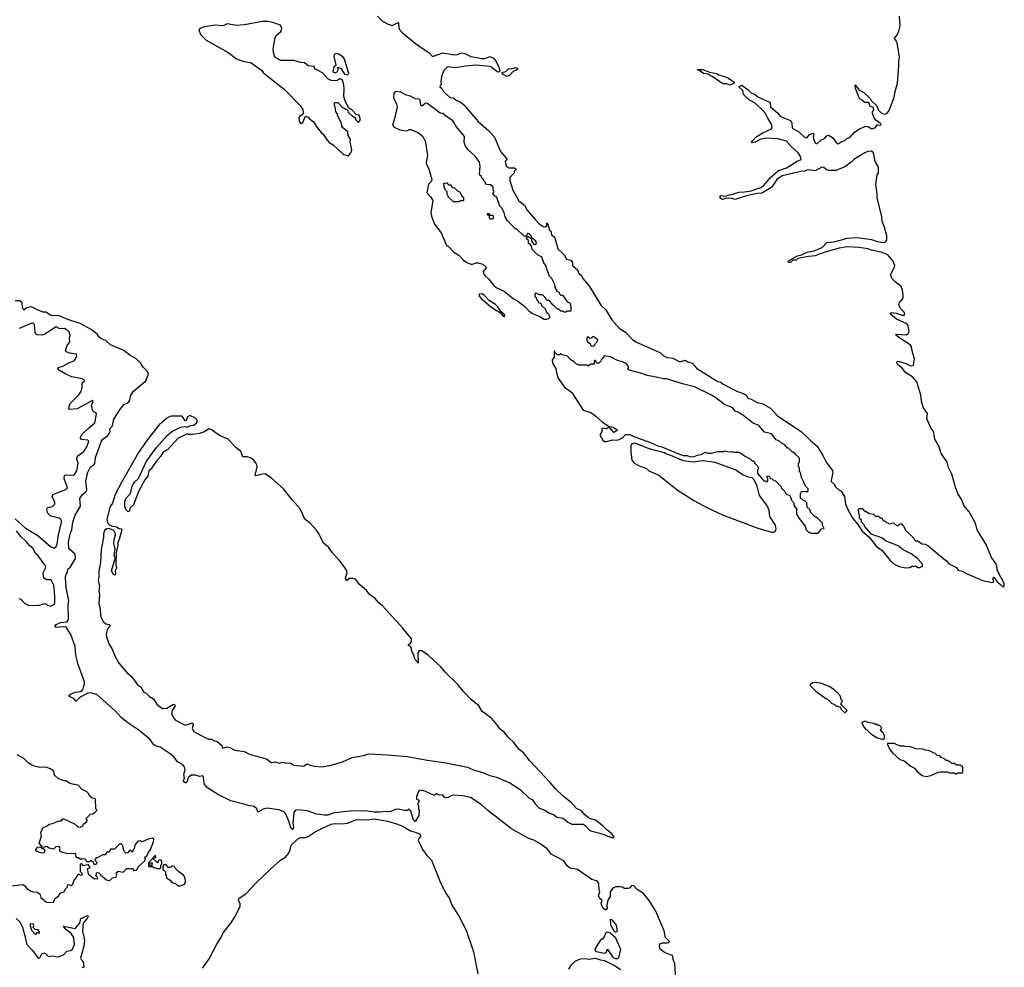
# Model space of a CAD drawing. Extents: x 2528690 to 2677062, y 911844 to 1023253.
# Tile 83 of 145: x 2590923 to 2601235, y 982534 to 992459. Entities that reach past the tile are written whole.
import ezdxf

# ---------------------------------------------------------------- set-up
doc = ezdxf.new("R2010")
doc.units = 0

msp = doc.modelspace()

# ---------------------------------------------------------------- linework, layer by layer
at = {"layer": '0CON10XD'}
for points in [[(2594671, 992495), (2594722, 992445), (2594783, 992413), (2594825, 992399), (2594885, 992428), (2594890, 992425), (2594892, 992375), (2594900, 992355), (2594930, 992325), (2595086, 992196), (2595208, 992115), (2595245, 992073), (2595355, 992112), (2595475, 992090), (2595505, 992093), (2595555, 992111), (2595585, 992105), (2595647, 992075), (2595765, 992053), (2595795, 992053), (2595845, 992073), (2595880, 992060), (2595899, 992045), (2595940, 991965), (2595952, 991918), (2595941, 991909), (2595925, 991913), (2595865, 991962), (2595845, 991970), (2595705, 991983), (2595591, 991971), (2595485, 991955), (2595415, 991965), (2595391, 991955), (2595366, 991925), (2595344, 991875), (2595334, 991815), (2595338, 991785), (2595325, 991770), (2595324, 991755), (2595345, 991738), (2595360, 991705), (2595421, 991651), (2595435, 991644), (2595465, 991642), (2595493, 991615), (2595545, 991590), (2595575, 991568), (2595724, 991394), (2595836, 991295), (2595897, 991227), (2595959, 991079), (2596025, 991000), (2596025, 990990), (2596012, 990978), (2596008, 990965), (2596022, 990922), (2596045, 990908), (2596106, 990906), (2596122, 990895), (2596115, 990880), (2596103, 990877), (2596100, 990855), (2596057, 990805), (2596056, 990776), (2596086, 990675), (2596152, 990562), (2596209, 990515), (2596239, 990465), (2596321, 990365), (2596365, 990322), (2596405, 990293), (2596425, 990290), (2596442, 990305), (2596445, 990330), (2596450, 990325), (2596470, 990255), (2596488, 990235), (2596492, 990205), (2596521, 990185), (2596526, 990175), (2596558, 990058), (2596626, 989996), (2596651, 989951), (2596695, 989940), (2596711, 989915), (2596712, 989885), (2596770, 989835), (2596776, 989805), (2596802, 989782), (2596824, 989745), (2596890, 989665), (2597008, 989468), (2597057, 989425), (2597076, 989396), (2597125, 989317), (2597205, 989224), (2597267, 989185), (2597341, 989111), (2597375, 989086), (2597635, 988971), (2597665, 988939), (2597705, 988921), (2597765, 988913), (2597835, 988877), (2597892, 988892), (2597920, 988875), (2597965, 988860), (2598015, 988807), (2598235, 988669), (2598265, 988662), (2598290, 988640), (2598435, 988569), (2598516, 988536), (2598534, 988524), (2598550, 988495), (2598585, 988486), (2598645, 988451), (2598707, 988435), (2598785, 988389), (2598860, 988310), (2599106, 988146), (2599205, 988050), (2599274, 987994), (2599336, 987896), (2599368, 987825), (2599437, 987737), (2599440, 987715), (2599420, 987635), (2599423, 987623), (2599455, 987590), (2599465, 987570), (2599505, 987530), (2599518, 987528), (2599540, 987505), (2599540, 987495), (2599560, 987465), (2599572, 987385), (2599602, 987315), (2599648, 987235), (2599705, 987170), (2599742, 987105), (2599819, 987039), (2599894, 986944), (2599955, 986898), (2600038, 986795), (2600082, 986758), (2600135, 986732), (2600205, 986718), (2600245, 986720), (2600275, 986738), (2600285, 986732), (2600305, 986738), (2600333, 986723), (2600355, 986720), (2600362, 986728), (2600378, 986732), (2600378, 986758), (2600326, 986816), (2600260, 986865), (2600175, 986908), (2600125, 986950), (2599998, 986998), (2599955, 987030), (2599915, 987048), (2599885, 987052), (2599845, 987070), (2599770, 987155), (2599770, 987165), (2599740, 987195), (2599738, 987218), (2599720, 987235), (2599720, 987275), (2599710, 987285), (2599710, 987315), (2599700, 987325), (2599715, 987340), (2599745, 987340), (2599772, 987312), (2599785, 987310), (2599818, 987288), (2599865, 987280), (2599885, 987260), (2599915, 987260), (2599945, 987240), (2599955, 987240), (2599960, 987225), (2599975, 987210), (2599988, 987208), (2600002, 987192), (2600015, 987190), (2600025, 987180), (2600075, 987190), (2600105, 987160), (2600125, 987160), (2600142, 987178), (2600158, 987178), (2600180, 987155), (2600205, 987110), (2600290, 987025), (2600290, 987015), (2600305, 987000), (2600325, 987000), (2600375, 986970), (2600407, 986967), (2600435, 986952), (2600601, 986811), (2600626, 986796), (2600650, 986765), (2600735, 986722), (2600753, 986693), (2600795, 986683), (2600838, 986658), (2601005, 986584), (2601104, 986564), (2601121, 986569), (2601120, 986615), (2601125, 986622), (2601161, 986571), (2601195, 986544), (2601215, 986521), (2601225, 986518), (2601235, 986523), (2601232, 986555), (2601165, 986685), (2601158, 986735), (2601145, 986764), (2601100, 986825), (2601045, 986961), (2600952, 987115), (2600933, 987185), (2600868, 987305), (2600811, 987371), (2600795, 987425), (2600748, 987498), (2600723, 987563), (2600685, 987698), (2600650, 987770)], [(2600650, 987770), (2600635, 987825), (2600575, 987915), (2600549, 987995), (2600506, 988065), (2600492, 988145), (2600461, 988191), (2600429, 988265), (2600425, 988285), (2600431, 988335), (2600389, 988395), (2600369, 988465), (2600361, 988525), (2600319, 988665), (2600275, 988718), (2600200, 988765), (2600167, 988807), (2600120, 988845), (2600109, 988865), (2600112, 988878), (2600125, 988882), (2600205, 988857), (2600245, 988836), (2600266, 988834), (2600285, 988842), (2600295, 988905), (2600265, 989005), (2600264, 989035), (2600250, 989055), (2600151, 989115), (2600100, 989155), (2600105, 989166), (2600212, 989158), (2600229, 989171), (2600238, 989192), (2600227, 989255), (2600215, 989272), (2600105, 989322), (2600044, 989376), (2600044, 989386), (2600055, 989391), (2600103, 989385), (2600165, 989364), (2600185, 989366), (2600194, 989375), (2600186, 989395), (2600148, 989435), (2600131, 989475), (2600137, 989503), (2600165, 989529), (2600174, 989546), (2600176, 989575), (2600169, 989625), (2600153, 989665), (2600092, 989712), (2600059, 989745), (2600050, 989765), (2600046, 989795), (2600086, 989866), (2600087, 989885), (2600069, 989935), (2600015, 989996), (2599945, 990023), (2599845, 990044), (2599805, 990059), (2599715, 990072), (2599585, 990080), (2599505, 990066), (2599393, 990035), (2599305, 990008), (2599253, 989985), (2599185, 989980), (2599072, 989958), (2599055, 989942), (2599020, 989940), (2598995, 989916), (2598976, 989916), (2598972, 989925), (2598985, 989940), (2599070, 989985), (2599115, 989996), (2599145, 990014), (2599185, 990026), (2599245, 990038), (2599326, 990074), (2599375, 990124), (2599445, 990132), (2599545, 990158), (2599585, 990171), (2599695, 990177), (2599845, 990155), (2599904, 990135), (2599975, 990124), (2599995, 990133), (2600006, 990156), (2600005, 990195), (2599980, 990285), (2599955, 990345), (2599952, 990395), (2599903, 990595), (2599904, 990636), (2599889, 990735), (2599904, 990835), (2599917, 990855), (2599917, 990915), (2599882, 990975), (2599864, 991065), (2599845, 991081), (2599805, 991078), (2599775, 991066), (2599659, 990995), (2599632, 990968), (2599563, 990917), (2599469, 990881), (2599395, 990879), (2599369, 990889), (2599345, 990910), (2599325, 990914), (2599255, 990877), (2599175, 990886), (2599145, 990874), (2599105, 990870), (2598908, 990822), (2598851, 990785), (2598798, 990702), (2598695, 990642), (2598645, 990638), (2598535, 990613), (2598415, 990576), (2598385, 990586), (2598325, 990589), (2598285, 990577), (2598266, 990585), (2598256, 990605), (2598265, 990616), (2598315, 990611), (2598355, 990626), (2598395, 990631), (2598418, 990642), (2598455, 990654), (2598515, 990656), (2598585, 990667), (2598685, 990701), (2598717, 990723), (2598786, 990805), (2598869, 990881), (2598955, 990906), (2599064, 990976), (2599108, 990995), (2599100, 991025), (2599075, 991064), (2599006, 991126), (2598955, 991186), (2598862, 991212), (2598745, 991218), (2598685, 991207), (2598625, 991176), (2598590, 991170), (2598588, 991175), (2598600, 991195), (2598635, 991231), (2598707, 991273), (2598798, 991315), (2598804, 991335), (2598798, 991365), (2598757, 991427), (2598734, 991475), (2598705, 991508), (2598624, 991585), (2598567, 991617), (2598502, 991675), (2598498, 991718), (2598456, 991755), (2598485, 991772), (2598553, 991725), (2598582, 991692), (2598624, 991674), (2598652, 991652), (2598776, 991596), (2598782, 991585), (2598786, 991545), (2598861, 991485), (2598890, 991445), (2598994, 991404), (2599009, 991379), (2599013, 991323), (2599079, 991289), (2599145, 991226), (2599168, 991222), (2599195, 991258), (2599235, 991270), (2599240, 991265), (2599233, 991227), (2599239, 991205), (2599255, 991170), (2599265, 991161), (2599275, 991161), (2599314, 991196), (2599353, 991215), (2599376, 991244), (2599395, 991250), (2599435, 991226), (2599473, 991173), (2599495, 991158), (2599525, 991180), (2599566, 991194), (2599586, 991214), (2599618, 991225), (2599664, 991276), (2599717, 991315), (2599785, 991344), (2599810, 991340), (2599845, 991316), (2599884, 991326), (2599905, 991356), (2599947, 991355), (2599936, 991375), (2599888, 991408), (2599871, 991431), (2599854, 991476), (2599856, 991495), (2599867, 991515), (2599865, 991539), (2599831, 991551), (2599815, 991590), (2599773, 991593), (2599745, 991611), (2599715, 991641), (2599675, 991738), (2599673, 991777), (2599713, 991723), (2599765, 991697), (2599825, 991638), (2599842, 991612), (2599900, 991555), (2599915, 991515), (2599945, 991483), (2599975, 991471), (2600005, 991476), (2600025, 991502), (2600050, 991565), (2600083, 991645), (2600088, 991692), (2600115, 991793), (2600131, 991975), (2600130, 992025), (2600137, 992065), (2600112, 992215), (2600086, 992265), (2600115, 992304), (2600135, 992352), (2600145, 992395), (2600136, 992495)], [(2594365, 991033), (2594397, 991075), (2594402, 991095), (2594383, 991177), (2594388, 991205), (2594362, 991245), (2594360, 991285), (2594308, 991325), (2594298, 991345), (2594292, 991375), (2594252, 991455), (2594252, 991472), (2594232, 991495), (2594228, 991548), (2594220, 991555), (2594220, 991585), (2594225, 991590), (2594255, 991590), (2594305, 991540), (2594317, 991537), (2594335, 991520), (2594348, 991518), (2594358, 991508), (2594360, 991495), (2594415, 991440), (2594425, 991440), (2594440, 991425), (2594440, 991415), (2594472, 991382), (2594488, 991405), (2594490, 991425), (2594480, 991455), (2594447, 991467), (2594400, 991515), (2594366, 991536), (2594330, 991610), (2594316, 991656), (2594320, 991735), (2594317, 991775), (2594302, 991825), (2594287, 991837), (2594275, 991838), (2594245, 991820), (2594185, 991822), (2594151, 991841), (2594095, 991902), (2594014, 991944), (2594005, 991968), (2593945, 991977), (2593907, 992007), (2593865, 992009), (2593795, 992032), (2593665, 992033), (2593640, 992040), (2593596, 992066), (2593580, 992120), (2593576, 992155), (2593598, 992272), (2593612, 992295), (2593657, 992335), (2593668, 992368), (2593655, 992402), (2593575, 992431), (2593525, 992440), (2593465, 992439), (2593276, 992404), (2593195, 992399), (2593095, 992414), (2593055, 992394), (2592965, 992400), (2592857, 992383), (2592810, 992365), (2592798, 992352), (2592816, 992305), (2592877, 992245), (2593105, 992116), (2593195, 992050), (2593260, 992025), (2593348, 992008), (2593455, 991930), (2593474, 991904), (2593515, 991870), (2593692, 991732), (2593861, 991561), (2593888, 991515), (2593892, 991495), (2593890, 991470), (2593855, 991449), (2593847, 991435), (2593850, 991395), (2593865, 991376), (2593876, 991374), (2593887, 991383), (2593915, 991450), (2593945, 991438), (2593954, 991424), (2593999, 991389), (2594027, 991345), (2594079, 991279), (2594106, 991255), (2594131, 991211), (2594165, 991174), (2594205, 991149), (2594315, 991048), (2594365, 991033)], [(2594355, 991882), (2594369, 991895), (2594325, 992045), (2594313, 992063), (2594271, 992095), (2594245, 992104), (2594225, 992101), (2594215, 992090), (2594213, 992075), (2594234, 991986), (2594232, 991978), (2594214, 991965), (2594202, 991912), (2594225, 991902), (2594246, 991914), (2594258, 991935), (2594255, 991960), (2594286, 991946), (2594325, 991890), (2594355, 991882)], [(2596025, 991864), (2595987, 991885), (2595973, 991907), (2596014, 991916), (2596045, 991948), (2596075, 991943), (2596115, 991957), (2596135, 991950), (2596135, 991940), (2596120, 991925), (2596095, 991920), (2596054, 991875), (2596025, 991864)], [(2598365, 991772), (2598325, 991786), (2598295, 991786), (2598275, 991794), (2598181, 991861), (2598153, 991873), (2598135, 991890), (2598086, 991896), (2598038, 991928), (2598025, 991930), (2598023, 991937), (2598076, 991936), (2598149, 991909), (2598225, 991894), (2598245, 991881), (2598335, 991852), (2598406, 991806), (2598404, 991795), (2598365, 991772)], [(2596445, 989322), (2596468, 989332), (2596480, 989345), (2596472, 989352), (2596468, 989368), (2596445, 989390), (2596428, 989428), (2596392, 989462), (2596388, 989478), (2596378, 989488), (2596360, 989495), (2596358, 989508), (2596340, 989525), (2596338, 989538), (2596320, 989565), (2596320, 989585), (2596332, 989598), (2596365, 989580), (2596395, 989580), (2596430, 989545), (2596430, 989535), (2596445, 989520), (2596465, 989520), (2596502, 989472), (2596515, 989470), (2596552, 989432), (2596565, 989430), (2596585, 989410), (2596605, 989410), (2596625, 989400), (2596645, 989400), (2596655, 989410), (2596695, 989410), (2596700, 989415), (2596700, 989455), (2596690, 989485), (2596665, 989500), (2596615, 989570), (2596595, 989570), (2596580, 989585), (2596575, 989600), (2596550, 989615), (2596550, 989625), (2596530, 989655), (2596528, 989685), (2596495, 989750), (2596473, 989773), (2596440, 989855), (2596437, 989877), (2596413, 989913), (2596390, 989975), (2596355, 989990), (2596320, 990020), (2596295, 990050), (2596280, 990095), (2596265, 990110), (2596250, 990115), (2596250, 990145), (2596235, 990160), (2596230, 990175), (2596245, 990190), (2596278, 990168), (2596288, 990135), (2596305, 990108), (2596323, 990103), (2596331, 990109), (2596334, 990125), (2596325, 990143), (2596290, 990170), (2596278, 990195), (2596255, 990217), (2596242, 990218), (2596228, 990192), (2596205, 990190), (2596125, 990270), (2596115, 990270), (2596031, 990351), (2596008, 990395), (2595997, 990437), (2595975, 990480), (2595952, 990505), (2595920, 990595), (2595883, 990623), (2595880, 990645), (2595888, 990652), (2595890, 990665), (2595882, 990672), (2595880, 990705), (2595855, 990730), (2595812, 990732), (2595800, 990745), (2595800, 990755), (2595780, 990775), (2595780, 990785), (2595760, 990805), (2595760, 990815), (2595740, 990835), (2595747, 990925), (2595739, 990965), (2595697, 991027), (2595615, 991100), (2595590, 991135), (2595578, 991175), (2595580, 991235), (2595497, 991337), (2595459, 991399), (2595378, 991455), (2595360, 991475), (2595325, 991480), (2595195, 991580), (2595175, 991583), (2595165, 991579), (2595135, 991552), (2595124, 991564), (2595116, 991615), (2595106, 991626), (2595069, 991629), (2595015, 991659), (2594965, 991671), (2594915, 991698), (2594855, 991705), (2594840, 991685), (2594838, 991645), (2594869, 991575), (2594876, 991545), (2594849, 991421), (2594828, 991355), (2594843, 991333), (2594905, 991305), (2594978, 991295), (2595001, 991309), (2595015, 991310), (2595095, 991276), (2595144, 991235), (2595168, 991185), (2595195, 991045), (2595179, 990955), (2595206, 990895), (2595239, 990785), (2595234, 990766), (2595204, 990735), (2595186, 990645), (2595230, 990600), (2595249, 990565), (2595228, 990435), (2595235, 990401), (2595268, 990318), (2595338, 990228), (2595392, 990095), (2595414, 990084), (2595468, 990025), (2595523, 989993), (2595567, 989945), (2595605, 989916), (2595649, 989899), (2595665, 989898), (2595705, 989912), (2595725, 989912), (2595775, 989898), (2595810, 989865), (2595778, 989822), (2595783, 989795), (2595795, 989778), (2595834, 989744), (2595887, 989675), (2595914, 989654), (2595996, 989616), (2596095, 989534), (2596135, 989514), (2596214, 989454), (2596255, 989410), (2596295, 989383), (2596364, 989354), (2596415, 989323), (2596445, 989322)], [(2595525, 990550), (2595465, 990550), (2595410, 990605), (2595410, 990615), (2595400, 990625), (2595400, 990655), (2595382, 990672), (2595370, 990705), (2595370, 990725), (2595362, 990738), (2595372, 990748), (2595395, 990750), (2595415, 990730), (2595435, 990730), (2595452, 990702), (2595477, 990697), (2595512, 990662), (2595525, 990660), (2595535, 990650), (2595552, 990612), (2595570, 990595), (2595570, 990565), (2595565, 990560), (2595535, 990560), (2595525, 990550)], [(2595875, 990370), (2595855, 990370), (2595842, 990382), (2595840, 990410), (2595822, 990412), (2595822, 990428), (2595838, 990428), (2595840, 990410), (2595875, 990410), (2595880, 990405), (2595880, 990375), (2595875, 990370)], [(2596005, 989350), (2595998, 989375), (2595962, 989402), (2595934, 989445), (2595905, 989476), (2595844, 989514), (2595790, 989570), (2595765, 989586), (2595736, 989584), (2595736, 989565), (2595759, 989535), (2595869, 989445), (2595960, 989390), (2595985, 989353), (2596005, 989350)], [(2592649, 984635), (2592628, 984658), (2592576, 984685), (2592540, 984735), (2592500, 984770), (2592395, 984839), (2592345, 984853), (2592326, 984865), (2592284, 984924), (2592169, 985019), (2592045, 985101), (2591985, 985151), (2591926, 985216), (2591730, 985390), (2591665, 985410), (2591635, 985405), (2591556, 985364), (2591515, 985322), (2591490, 985351), (2591441, 985371), (2591439, 985385), (2591453, 985395), (2591505, 985416), (2591558, 985422), (2591577, 985433), (2591585, 985445), (2591602, 985505), (2591601, 985525), (2591534, 985705), (2591512, 985805), (2591502, 985895), (2591459, 986019), (2591410, 986095), (2591375, 986100), (2591304, 986094), (2591290, 986105), (2591303, 986125), (2591350, 986145), (2591415, 986152), (2591432, 986175), (2591430, 986335), (2591436, 986375), (2591409, 986511), (2591401, 986615), (2591406, 986644), (2591422, 986675), (2591427, 986703), (2591455, 986727), (2591506, 986815), (2591502, 986862), (2591478, 986882), (2591436, 986916), (2591435, 986992), (2591453, 987083), (2591467, 987115), (2591478, 987195), (2591505, 987269), (2591558, 987365), (2591553, 987445), (2591580, 987485), (2591616, 987514), (2591626, 987535), (2591614, 987625), (2591635, 987720), (2591663, 987775), (2591696, 987794), (2591708, 987812), (2591718, 987875), (2591781, 988045), (2591795, 988066), (2591847, 988103), (2591861, 988125), (2591869, 988145), (2591867, 988175), (2591893, 988207), (2591908, 988275), (2591978, 988385), (2592015, 988430), (2592048, 988442), (2592065, 988458), (2592076, 988475), (2592082, 988515), (2592115, 988568), (2592245, 988678), (2592270, 988745), (2592261, 988775), (2592215, 988819), (2592189, 988865), (2592139, 988909), (2592075, 988944), (2592013, 988993), (2591874, 989055), (2591825, 989098), (2591775, 989116), (2591755, 989134), (2591734, 989165), (2591670, 989215), (2591557, 989277), (2591425, 989318), (2591352, 989352), (2591325, 989360), (2591269, 989359), (2591244, 989365), (2591195, 989394), (2591165, 989394), (2591041, 989451), (2590995, 989442), (2590965, 989418), (2590952, 989445), (2590947, 989495), (2590923, 989513), (2590874, 989516)], [(2591412, 989212), (2591395, 989226), (2591365, 989220), (2591335, 989223), (2591305, 989241), (2591186, 989164), (2591155, 989154), (2591107, 989157), (2591092, 989165), (2591083, 989183), (2591078, 989265), (2591065, 989281), (2591055, 989284), (2590917, 989223)], [(2590875, 987231), (2590983, 987135), (2591114, 987055), (2591245, 986940), (2591285, 986924), (2591305, 986942), (2591315, 986965), (2591329, 987065), (2591362, 987195), (2591362, 987212), (2591354, 987225), (2591335, 987239), (2591242, 987262), (2591214, 987295), (2591208, 987335), (2591215, 987349), (2591265, 987361), (2591290, 987385), (2591290, 987405), (2591264, 987465), (2591270, 987485), (2591405, 987538), (2591424, 987555), (2591388, 987655), (2591391, 987685), (2591405, 987691), (2591485, 987688), (2591495, 987695), (2591521, 987735), (2591536, 987815), (2591520, 987855), (2591521, 987875), (2591542, 987898), (2591594, 987935), (2591624, 987985), (2591646, 988045), (2591635, 988056), (2591571, 988061), (2591559, 988075), (2591559, 988085), (2591574, 988115), (2591641, 988179), (2591708, 988235), (2591727, 988327), (2591725, 988340), (2591695, 988352), (2591684, 988374), (2591676, 988424), (2591692, 988455), (2591690, 988470), (2591685, 988472), (2591525, 988384), (2591445, 988378), (2591432, 988385), (2591452, 988438), (2591539, 988525), (2591566, 988565), (2591578, 988605), (2591578, 988655), (2591600, 988675), (2591600, 988685), (2591577, 988697), (2591470, 988720), (2591405, 988746), (2591338, 988785), (2591322, 988805), (2591325, 988817), (2591375, 988831), (2591429, 988861), (2591495, 988888), (2591520, 988935), (2591516, 988956), (2591445, 988966), (2591412, 988982), (2591404, 988994), (2591419, 989045), (2591447, 989085), (2591443, 989125), (2591450, 989155), (2591438, 989195), (2591412, 989212)], [(2596935, 989040), (2596948, 989052), (2596952, 989068), (2596968, 989082), (2596977, 989107), (2596937, 989137), (2596925, 989140), (2596908, 989122), (2596895, 989120), (2596878, 989138), (2596872, 989138), (2596860, 989115), (2596870, 989085), (2596898, 989068), (2596902, 989052), (2596912, 989042), (2596935, 989040)], [(2599285, 987080), (2599322, 987128), (2599350, 987130), (2599330, 987165), (2599330, 987185), (2599278, 987238), (2599245, 987260), (2599205, 987300), (2599200, 987325), (2599170, 987355), (2599168, 987398), (2599148, 987418), (2599132, 987422), (2599118, 987438), (2599100, 987445), (2599100, 987495), (2599108, 987502), (2599112, 987518), (2599155, 987520), (2599165, 987510), (2599180, 987525), (2599180, 987545), (2599152, 987572), (2599137, 987617), (2599110, 987665), (2599100, 987715), (2599090, 987725), (2599090, 987765), (2599080, 987775), (2599080, 987815), (2599090, 987825), (2599090, 987865), (2599048, 987908), (2599025, 987930), (2599015, 987930), (2598975, 987970), (2598965, 987970), (2598935, 988008), (2598900, 988025), (2598880, 988045), (2598845, 988060), (2598795, 988120), (2598725, 988140), (2598665, 988208), (2598605, 988232), (2598495, 988318), (2598447, 988347), (2598420, 988355), (2598390, 988395), (2598305, 988428), (2598215, 988498), (2598168, 988525), (2597990, 988615), (2597865, 988644), (2597696, 988696), (2597665, 988697), (2597605, 988711), (2597495, 988733), (2597440, 988755), (2597305, 988790), (2597290, 988805), (2597298, 988812), (2597300, 988825), (2597275, 988858), (2597235, 988877), (2597185, 988888), (2597109, 988929), (2597040, 988940), (2597040, 988925), (2597012, 988898), (2597008, 988882), (2596988, 988862), (2596972, 988862), (2596962, 988872), (2596958, 988888), (2596945, 988890), (2596940, 988885), (2596938, 988852), (2596905, 988850), (2596875, 988830), (2596865, 988840), (2596785, 988840), (2596755, 988850), (2596730, 988875), (2596695, 988898), (2596660, 988935), (2596605, 988950), (2596595, 988960), (2596585, 988960), (2596575, 988950), (2596555, 988950), (2596532, 988972), (2596528, 988988), (2596522, 988988), (2596520, 988925), (2596500, 988895), (2596503, 988863), (2596537, 988807), (2596545, 988760), (2596564, 988705), (2596626, 988615), (2596704, 988554), (2596825, 988368), (2596904, 988344), (2596956, 988306), (2597025, 988242), (2597098, 988198), (2597140, 988190), (2597180, 988165), (2597180, 988155), (2597145, 988137), (2597095, 988190), (2597065, 988174), (2597028, 988182), (2597018, 988175), (2597019, 988141), (2597003, 988117), (2597003, 988105), (2597029, 988055), (2597055, 988039), (2597135, 988060), (2597185, 988054), (2597235, 988079), (2597267, 988113), (2597314, 988114), (2597355, 988093), (2597531, 988031), (2597605, 987996), (2597647, 987987), (2597817, 987915), (2597872, 987895), (2597913, 987893), (2597945, 987880), (2597986, 987884), (2598021, 987899), (2598060, 987905), (2598105, 987930), (2598125, 987920), (2598165, 987920), (2598235, 987938), (2598295, 987938), (2598305, 987942), (2598355, 987932), (2598375, 987938), (2598398, 987928), (2598455, 987928), (2598475, 987920), (2598515, 987890), (2598577, 987857), (2598595, 987840), (2598605, 987840), (2598620, 987825), (2598620, 987815), (2598650, 987785), (2598652, 987772), (2598660, 987765), (2598658, 987752), (2598650, 987745), (2598650, 987705), (2598715, 987630), (2598735, 987630), (2598745, 987620), (2598758, 987622), (2598760, 987655), (2598752, 987662), (2598750, 987675), (2598755, 987680), (2598768, 987678), (2598778, 987668), (2598782, 987652), (2598805, 987650), (2598822, 987632), (2598838, 987628), (2598898, 987568), (2598902, 987552), (2598938, 987518), (2598940, 987505), (2598955, 987490), (2598990, 987475), (2598992, 987462), (2599000, 987455), (2599002, 987432), (2599018, 987418), (2599022, 987402), (2599030, 987395), (2599032, 987372), (2599060, 987335), (2599060, 987285), (2599088, 987235), (2599150, 987155), (2599160, 987115), (2599185, 987090), (2599195, 987090), (2599205, 987080), (2599285, 987080)], [(2597145, 983893), (2597146, 983905), (2597122, 983935), (2597073, 983973), (2597035, 984012), (2596955, 984074), (2596900, 984090), (2596875, 984105), (2596838, 984135), (2596805, 984173), (2596755, 984199), (2596699, 984259), (2596615, 984327), (2596533, 984405), (2596480, 984470), (2596265, 984697), (2596199, 984779), (2596155, 984816), (2596099, 984889), (2596037, 984945), (2595996, 984996), (2595955, 985028), (2595919, 985079), (2595869, 985139), (2595766, 985215), (2595733, 985273), (2595655, 985336), (2595568, 985425), (2595509, 985499), (2595379, 985625), (2595333, 985683), (2595205, 985801), (2595135, 985849), (2595105, 985848), (2595094, 985826), (2595096, 985725), (2595095, 985720), (2595090, 985725), (2595090, 985735), (2595061, 985761), (2595054, 985794), (2595030, 985845), (2595025, 985876), (2595014, 985894), (2594994, 985905), (2594994, 985915), (2595015, 985929), (2595025, 985945), (2595026, 985975), (2594936, 986086), (2594721, 986321), (2594685, 986351), (2594647, 986397), (2594588, 986438), (2594558, 986478), (2594480, 986545), (2594438, 986598), (2594415, 986607), (2594375, 986607), (2594345, 986582), (2594334, 986615), (2594352, 986665), (2594346, 986696), (2594268, 986798), (2594199, 986875), (2594157, 986935), (2594105, 986975), (2594059, 987069), (2594032, 987112), (2593961, 987191), (2593913, 987225), (2593895, 987254), (2593885, 987285), (2593861, 987335), (2593775, 987429), (2593687, 987547), (2593565, 987655), (2593495, 987701), (2593465, 987700), (2593395, 987681), (2593389, 987685), (2593409, 987775), (2593407, 987797), (2593397, 987817), (2593370, 987850), (2593341, 987871), (2593305, 987881), (2593260, 987880), (2593237, 987937), (2593183, 987983), (2593105, 988065), (2593022, 988102), (2592972, 988132), (2592935, 988163), (2592905, 988174), (2592857, 988143), (2592805, 988124), (2592735, 988114), (2592695, 988114), (2592675, 988121), (2592655, 988112), (2592583, 988077), (2592469, 987955), (2592425, 987929), (2592397, 987883), (2592363, 987847), (2592297, 987753), (2592276, 987734), (2592263, 987677), (2592232, 987638), (2592172, 987525), (2592115, 987377), (2592076, 987344), (2592072, 987315), (2592065, 987308), (2592055, 987308), (2592035, 987330), (2592024, 987364), (2592022, 987408), (2592034, 987445), (2592084, 987496), (2592102, 987575), (2592124, 987616), (2592167, 987653), (2592250, 987835), (2592355, 987977), (2592467, 988105), (2592515, 988146), (2592607, 988193), (2592655, 988197), (2592678, 988192), (2592712, 988208), (2592745, 988212), (2592776, 988235), (2592784, 988255), (2592776, 988275), (2592764, 988285), (2592705, 988314), (2592679, 988301), (2592665, 988262), (2592655, 988258), (2592625, 988307), (2592514, 988306), (2592495, 988302), (2592465, 988284), (2592383, 988217), (2592264, 988066), (2592166, 987925), (2591988, 987612), (2591924, 987485), (2591894, 987396), (2591868, 987355), (2591836, 987225), (2591847, 987187), (2591866, 987166), (2591893, 987153), (2591937, 987147), (2591965, 987130), (2591986, 987126), (2591993, 987115), (2591966, 987015), (2591951, 986985), (2591951, 986955), (2591932, 986875), (2591928, 986745), (2591936, 986714), (2591923, 986685), (2591926, 986654), (2591915, 986642), (2591905, 986648), (2591883, 986685), (2591922, 986815), (2591911, 986855), (2591921, 986915), (2591909, 986975), (2591911, 987015), (2591926, 987065), (2591920, 987095), (2591901, 987111), (2591855, 987130), (2591835, 987126), (2591811, 987109), (2591800, 987075), (2591800, 987035), (2591775, 986910), (2591770, 986775), (2591753, 986685), (2591753, 986625), (2591744, 986585), (2591757, 986525), (2591751, 986475), (2591757, 986435), (2591752, 986345), (2591762, 986305), (2591772, 986205), (2591796, 986156), (2591823, 986133), (2591858, 986125), (2591870, 986115), (2591868, 986102), (2591839, 986071), (2591828, 986025), (2591831, 985995), (2591860, 985915), (2591886, 985875), (2591918, 985798), (2591961, 985721), (2592045, 985623), (2592095, 985580), (2592120, 985540), (2592160, 985490), (2592192, 985472), (2592222, 985415), (2592246, 985406), (2592281, 985371), (2592325, 985347), (2592361, 985285), (2592420, 985245), (2592465, 985247), (2592515, 985279), (2592535, 985290), (2592548, 985285), (2592546, 985265), (2592519, 985225), (2592514, 985185), (2592536, 985145), (2592555, 985124), (2592655, 985069), (2592725, 985092), (2592735, 985090), (2592738, 985075), (2592728, 985035), (2592746, 985005), (2592855, 984944), (2592905, 984923), (2592935, 984923), (2592955, 984910), (2592990, 984900), (2593038, 984858), (2593048, 984828), (2593096, 984844), (2593125, 984836), (2593175, 984808), (2593275, 984796), (2593335, 984762), (2593509, 984719), (2593555, 984680), (2593605, 984686), (2593635, 984672), (2593675, 984683), (2593715, 984671), (2593745, 984676), (2593765, 984670), (2593795, 984650), (2593895, 984640), (2593935, 984664), (2593956, 984655), (2594011, 984641), (2594085, 984635), (2594185, 984652), (2594305, 984686), (2594405, 984731), (2594525, 984752), (2594575, 984769), (2594775, 984761), (2594982, 984742), (2595193, 984703), (2595385, 984675), (2595611, 984631), (2595675, 984602), (2595782, 984572), (2595845, 984544), (2595915, 984525), (2596055, 984465), (2596164, 984395), (2596255, 984311), (2596295, 984288), (2596320, 984245), (2596365, 984200), (2596415, 984182), (2596465, 984152), (2596515, 984136), (2596548, 984108), (2596615, 984098), (2596662, 984055), (2596704, 984035), (2596825, 984032), (2596847, 984017), (2596880, 983980), (2596905, 983965), (2597035, 983930), (2597116, 983894), (2597145, 983893)], [(2598815, 987092), (2598835, 987100), (2598847, 987123), (2598838, 987165), (2598780, 987255), (2598772, 987322), (2598748, 987375), (2598672, 987475), (2598648, 987575), (2598615, 987640), (2598595, 987662), (2598555, 987668), (2598495, 987693), (2598415, 987746), (2598205, 987822), (2598085, 987837), (2598045, 987836), (2597975, 987824), (2597875, 987838), (2597725, 987902), (2597698, 987908), (2597675, 987921), (2597514, 987964), (2597385, 988016), (2597355, 988022), (2597330, 988015), (2597322, 987995), (2597324, 987934), (2597334, 987845), (2597355, 987818), (2597405, 987790), (2597481, 987761), (2597512, 987735), (2597615, 987687), (2597810, 987535), (2597984, 987424), (2598127, 987347), (2598284, 987274), (2598655, 987134), (2598795, 987093), (2598815, 987092)], [(2590915, 986398), (2590935, 986390), (2590978, 986345), (2591022, 986322), (2591125, 986328), (2591185, 986346), (2591225, 986322), (2591245, 986318), (2591283, 986335), (2591290, 986350), (2591292, 986415), (2591284, 986506), (2591280, 986535), (2591255, 986587), (2591245, 986594), (2591205, 986594), (2591174, 986615), (2591170, 986665), (2591194, 986715), (2591196, 986735), (2591115, 986844), (2591089, 986869), (2591065, 986919), (2591029, 986949), (2590995, 986990), (2590935, 987045), (2590888, 987105)], [(2599565, 985200), (2599590, 985225), (2599522, 985292), (2599522, 985298), (2599538, 985312), (2599540, 985325), (2599522, 985342), (2599520, 985375), (2599502, 985392), (2599495, 985410), (2599482, 985412), (2599450, 985445), (2599400, 985475), (2599325, 985507), (2599265, 985517), (2599228, 985512), (2599202, 985498), (2599200, 985485), (2599260, 985425), (2599365, 985350), (2599380, 985345), (2599425, 985300), (2599458, 985288), (2599475, 985270), (2599495, 985270), (2599502, 985262), (2599518, 985258), (2599522, 985242), (2599565, 985200)], [(2599965, 984920), (2599980, 984935), (2599980, 984965), (2599970, 984975), (2599970, 984985), (2599942, 985012), (2599940, 985025), (2599948, 985032), (2599950, 985045), (2599925, 985070), (2599905, 985070), (2599895, 985080), (2599875, 985080), (2599867, 985087), (2599805, 985100), (2599785, 985110), (2599765, 985110), (2599758, 985102), (2599742, 985098), (2599755, 985060), (2599784, 985024), (2599795, 985020), (2599830, 984985), (2599895, 984942), (2599965, 984920)], [(2600415, 984533), (2600466, 984544), (2600543, 984577), (2600565, 984580), (2600635, 984580), (2600665, 984570), (2600715, 984570), (2600725, 984560), (2600735, 984560), (2600745, 984570), (2600795, 984570), (2600800, 984575), (2600800, 984635), (2600795, 984640), (2600785, 984640), (2600775, 984650), (2600735, 984650), (2600715, 984670), (2600685, 984670), (2600665, 984690), (2600655, 984690), (2600645, 984700), (2600625, 984700), (2600608, 984718), (2600572, 984732), (2600558, 984748), (2600532, 984752), (2600507, 984777), (2600485, 984780), (2600475, 984790), (2600436, 984806), (2600405, 984808), (2600385, 984818), (2600305, 984822), (2600275, 984838), (2600235, 984848), (2600205, 984842), (2600185, 984850), (2600145, 984850), (2600137, 984857), (2600115, 984860), (2600085, 984880), (2600012, 984878), (2600010, 984865), (2600018, 984858), (2600030, 984825), (2600065, 984780), (2600105, 984742), (2600142, 984712), (2600185, 984698), (2600250, 984645), (2600295, 984620), (2600325, 984582), (2600375, 984544), (2600415, 984533)], [(2590835, 983389), (2590955, 983403), (2590972, 983392), (2591000, 983355), (2591035, 983334), (2591060, 983325), (2591105, 983322), (2591125, 983309), (2591136, 983295), (2591145, 983264), (2591202, 983215), (2591275, 983213), (2591295, 983260), (2591329, 983281), (2591345, 983310), (2591390, 983325), (2591402, 983355), (2591420, 983375), (2591425, 983400), (2591465, 983392), (2591480, 983405), (2591492, 983448), (2591515, 983470), (2591535, 983510), (2591545, 983510), (2591555, 983500), (2591578, 983502), (2591580, 983515), (2591560, 983535), (2591560, 983615), (2591565, 983620), (2591585, 983600), (2591635, 983610), (2591650, 983595), (2591658, 983572), (2591630, 983565), (2591640, 983515), (2591695, 983468), (2591705, 983462), (2591740, 983465), (2591738, 983478), (2591720, 983495), (2591735, 983530), (2591750, 983525), (2591770, 983505), (2591770, 983495), (2591785, 983490), (2591814, 983464), (2591838, 983448), (2591865, 983444), (2591895, 983470), (2591933, 983477), (2591940, 983505), (2591932, 983525), (2591955, 983540), (2592005, 983530), (2592045, 983570), (2592105, 983570), (2592118, 983548), (2592145, 983552), (2592158, 983565), (2592164, 983586), (2592228, 983645), (2592240, 983665), (2592232, 983688), (2592255, 983700), (2592268, 983735), (2592292, 983768), (2592325, 983850), (2592326, 983876), (2592315, 983888), (2592275, 983880), (2592205, 983850), (2592185, 983858), (2592160, 983855), (2592128, 983815), (2592120, 983775), (2592110, 983765), (2592105, 983740), (2592088, 983758), (2592075, 983760), (2592056, 983734), (2592035, 983730), (2592018, 983748), (2592000, 983815), (2591985, 983828), (2591973, 983827), (2591915, 983770), (2591875, 983770), (2591868, 983752), (2591855, 983740), (2591835, 983740), (2591818, 983712), (2591795, 983712), (2591735, 983680), (2591725, 983680), (2591710, 983655), (2591730, 983635), (2591725, 983610), (2591702, 983612), (2591698, 983628), (2591675, 983650), (2591665, 983650), (2591655, 983640), (2591625, 983640), (2591620, 983655), (2591607, 983667), (2591575, 983670), (2591562, 983662), (2591535, 983680), (2591525, 983680), (2591514, 983694), (2591507, 983727), (2591427, 983723), (2591350, 983745), (2591340, 983755), (2591345, 983780), (2591338, 983795), (2591325, 983800), (2591300, 983795), (2591275, 983770), (2591232, 983782), (2591205, 983800), (2591165, 983788), (2591127, 983835), (2591152, 983908), (2591144, 983946), (2591164, 983996), (2591210, 984015), (2591230, 984035), (2591265, 984040), (2591335, 984067), (2591362, 984068), (2591375, 984090), (2591385, 984090), (2591497, 984037), (2591530, 984005), (2591555, 984002), (2591579, 984011), (2591592, 984035), (2591630, 984065), (2591630, 984075), (2591620, 984085), (2591622, 984098), (2591665, 984140), (2591687, 984143), (2591710, 984155), (2591730, 984175), (2591730, 984185), (2591720, 984195), (2591718, 984298), (2591680, 984305), (2591657, 984327), (2591639, 984359), (2591625, 984372), (2591578, 984395), (2591535, 984442), (2591475, 984453), (2591445, 984463), (2591405, 984488), (2591385, 984488), (2591325, 984512), (2591288, 984545), (2591280, 984585), (2591245, 984613), (2591195, 984632), (2591135, 984626), (2591064, 984644), (2591012, 984675), (2590965, 984723), (2590895, 984759)], [(2597792, 982455), (2597783, 982575), (2597768, 982615), (2597763, 982655), (2597675, 982688), (2597629, 982725), (2597623, 982757), (2597626, 982775), (2597635, 982784), (2597655, 982790), (2597705, 982790), (2597722, 982795), (2597728, 982805), (2597688, 982845), (2597672, 982915), (2597585, 983122), (2597514, 983235), (2597455, 983309), (2597391, 983351), (2597355, 983387), (2597335, 983390), (2597310, 983365), (2597295, 983360), (2597255, 983360), (2597235, 983372), (2597213, 983377), (2597165, 983378), (2597135, 983362), (2597108, 983325), (2597108, 983275), (2597083, 983237), (2597072, 983185), (2597076, 983154), (2597065, 983138), (2597055, 983138), (2597034, 983154), (2597015, 983190), (2597013, 983205), (2597022, 983235), (2596995, 983260), (2596984, 983284), (2597000, 983325), (2596992, 983345), (2596988, 983405), (2596978, 983428), (2596965, 983440), (2596914, 983454), (2596815, 983524), (2596765, 983558), (2596683, 983573), (2596658, 983598), (2596620, 983650), (2596490, 983720), (2596446, 983775), (2596362, 983835), (2596308, 983865), (2596255, 983885), (2596073, 983983), (2595826, 984176), (2595755, 984240), (2595645, 984314), (2595565, 984332), (2595456, 984336), (2595407, 984313), (2595385, 984309), (2595374, 984314), (2595356, 984336), (2595305, 984340), (2595295, 984350), (2595285, 984350), (2595272, 984338), (2595255, 984338), (2595165, 984380), (2595115, 984388), (2595100, 984375), (2595078, 984322), (2595078, 984305), (2595080, 984295), (2595095, 984290), (2595108, 984275), (2595088, 984245), (2595098, 984225), (2595098, 984188), (2595108, 984175), (2595102, 984125), (2595065, 984060), (2595048, 984078), (2595018, 984168), (2594995, 984190), (2594982, 984178), (2594955, 984177), (2594885, 984192), (2594855, 984188), (2594828, 984172), (2594796, 984164), (2594755, 984166), (2594692, 984158), (2594635, 984159), (2594543, 984173), (2594385, 984169), (2594215, 984153), (2594151, 984129), (2594115, 984127), (2594035, 984138), (2593934, 984174), (2593835, 984185), (2593809, 984175), (2593795, 984154), (2593785, 984045), (2593791, 984001), (2593785, 983978), (2593765, 983989), (2593743, 984065), (2593706, 984145), (2593685, 984166), (2593635, 984183), (2593515, 984200), (2593471, 984189), (2593415, 984158), (2593407, 984195), (2593377, 984217), (2593315, 984228), (2593285, 984240), (2593135, 984278), (2593005, 984340), (2592888, 984415), (2592855, 984455), (2592846, 984526), (2592839, 984539), (2592805, 984534), (2592765, 984548), (2592723, 984547), (2592687, 984523), (2592672, 984475), (2592665, 984466), (2592655, 984466), (2592636, 984485), (2592649, 984515), (2592643, 984555), (2592655, 984605), (2592649, 984635)], [(2592836, 982524), (2592906, 982624), (2592992, 982785), (2593036, 982854), (2593055, 982897), (2593134, 982996), (2593180, 983065), (2593232, 983175), (2593233, 983203), (2593214, 983235), (2593216, 983255), (2593295, 983306), (2593401, 983419), (2593554, 983565), (2593654, 983656), (2593705, 983687), (2593737, 983725), (2593756, 983764), (2593766, 983814), (2593835, 983881), (2593865, 983894), (2593914, 983894), (2593945, 983903), (2594029, 983961), (2594185, 984032), (2594225, 984041), (2594295, 984037), (2594355, 984045), (2594455, 984082), (2594565, 984080), (2594635, 984088), (2594775, 984066), (2594868, 984038), (2594934, 984014), (2595015, 983962), (2595065, 983951), (2595111, 983931), (2595122, 983915), (2595122, 983905), (2595105, 983887), (2595097, 983865), (2595143, 983767), (2595186, 983706), (2595235, 983655), (2595335, 983411), (2595389, 983305), (2595425, 983255), (2595449, 983185), (2595517, 983077), (2595598, 982925), (2595675, 982695), (2595722, 982465)], [(2591175, 983730), (2591145, 983732), (2591105, 983748), (2591090, 983755), (2591090, 983765), (2591109, 983791), (2591125, 983797), (2591142, 983792), (2591155, 983780), (2591168, 983778), (2591187, 983757), (2591175, 983730)], [(2592395, 983570), (2592400, 983575), (2592400, 983605), (2592410, 983615), (2592410, 983645), (2592398, 983658), (2592385, 983660), (2592372, 983648), (2592365, 983630), (2592338, 983658), (2592322, 983662), (2592332, 983678), (2592350, 983685), (2592345, 983710), (2592312, 983678), (2592308, 983662), (2592280, 983635), (2592280, 983630), (2592305, 983630), (2592310, 983625), (2592308, 983602), (2592292, 983602), (2592280, 983615), (2592280, 983630), (2592275, 983630), (2592270, 983625), (2592270, 983595), (2592275, 983590), (2592315, 983590), (2592328, 983578), (2592365, 983570), (2592395, 983570)], [(2592605, 983387), (2592625, 983394), (2592650, 983405), (2592659, 983421), (2592657, 983465), (2592642, 983495), (2592587, 983537), (2592555, 983570), (2592545, 983590), (2592525, 983598), (2592495, 983580), (2592475, 983580), (2592465, 983600), (2592445, 983610), (2592432, 983608), (2592420, 983595), (2592422, 983582), (2592430, 983575), (2592422, 983568), (2592420, 983555), (2592435, 983550), (2592450, 983535), (2592450, 983505), (2592457, 983497), (2592461, 983471), (2592498, 983448), (2592515, 983422), (2592555, 983412), (2592578, 983388), (2592605, 983387)], [(2590886, 983046), (2590925, 983011), (2590951, 982955), (2590978, 982865), (2590997, 982775), (2591055, 982710), (2591115, 982630), (2591135, 982635), (2591156, 982675), (2591175, 982685), (2591196, 982676), (2591225, 982647), (2591265, 982654), (2591315, 982643), (2591337, 982647), (2591380, 982665), (2591415, 982702), (2591455, 982712), (2591475, 982724), (2591498, 982775), (2591488, 982845), (2591460, 982890), (2591403, 982935), (2591383, 982967), (2591505, 982942), (2591554, 982995), (2591563, 983047), (2591635, 983076), (2591638, 983065), (2591630, 983045), (2591586, 982995), (2591581, 982915), (2591601, 982815), (2591595, 982755), (2591561, 982631), (2591566, 982616), (2591586, 982595), (2591596, 982535), (2591572, 982528)], [(2591095, 982880), (2591105, 982900), (2591118, 982898), (2591125, 982890), (2591130, 982905), (2591115, 982928), (2591085, 982930), (2591062, 982952), (2591070, 982975), (2591066, 982986), (2591035, 982990), (2591030, 982985), (2591045, 982922), (2591085, 982880), (2591095, 982880)], [(2597165, 982902), (2597155, 982902), (2597114, 982975), (2597112, 983038), (2597125, 983030), (2597170, 982975), (2597180, 982915), (2597165, 982902)], [(2597165, 982623), (2597143, 982633), (2597085, 982716), (2597075, 982721), (2597063, 982687), (2597045, 982680), (2596965, 982696), (2596952, 982705), (2596950, 982725), (2596973, 982767), (2597015, 982828), (2597045, 982846), (2597062, 982895), (2597075, 982906), (2597106, 982896), (2597159, 982849), (2597216, 982726), (2597195, 982635), (2597185, 982624), (2597165, 982623)], [(2596674, 982516), (2596701, 982559), (2596741, 982599), (2596795, 982624), (2596845, 982627), (2596885, 982620), (2596955, 982629), (2597005, 982612), (2597047, 982607), (2597161, 982551), (2597215, 982513)]]:
    msp.add_lwpolyline(points, dxfattribs=at)

doc.saveas('drawing.dxf')
